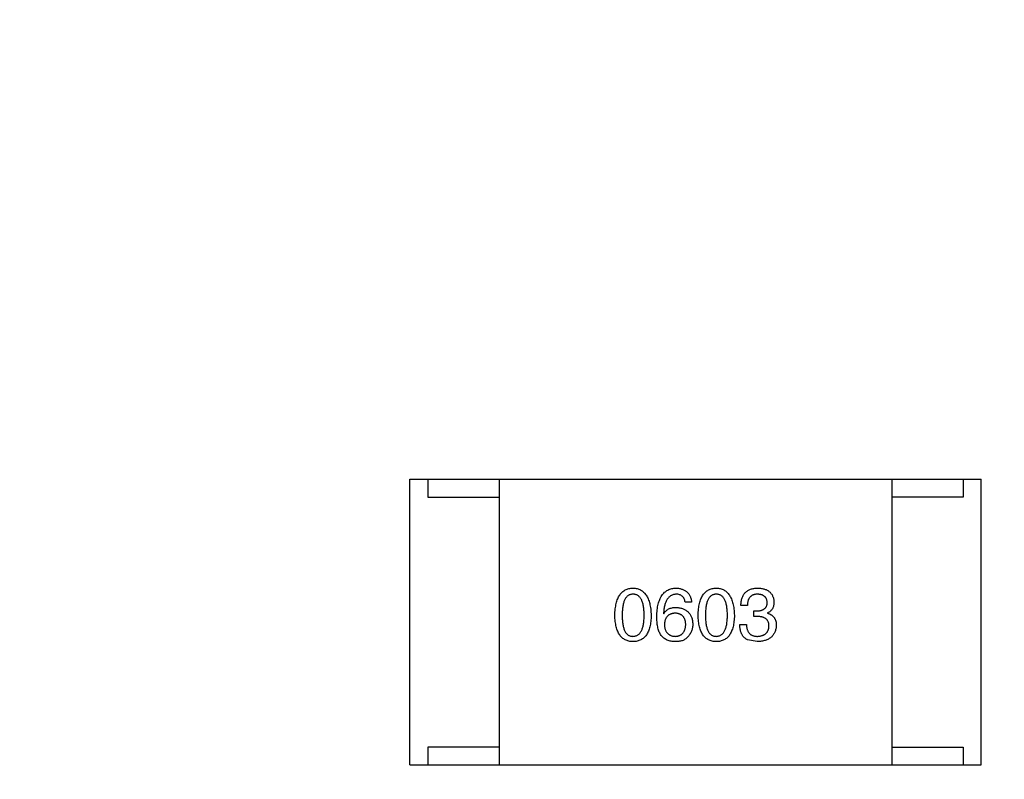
# Model space of a CAD drawing. Header units: inches. Extents: x -39 to 106, y -45 to 75.
# Tile 41 of 222: x -1.51 to 1.24, y -3.87 to -1.74. Entities that reach past the tile are written whole.
import ezdxf

# ---------------------------------------------------------------- set-up
doc = ezdxf.new("R2010")
doc.units = ezdxf.units.IN
doc.header["$LTSCALE"] = 1.21
doc.header["$MEASUREMENT"] = 0
doc.header["$PDMODE"] = 3
doc.header["$PDSIZE"] = 0.3125
doc.layers.get('0').update_dxf_attribs({"linetype": 'CONTINUOUS'})
doc.layers.get('Defpoints').update_dxf_attribs({"linetype": 'CONTINUOUS'})
doc.layers.add('DIM', color=3, linetype='CONTINUOUS')
doc.styles.get("Standard").update_dxf_attribs({"font": 'txt', "width": 0.8})
doc.dimstyles.get("Standard").update_dxf_attribs({"dimtxt": 0.15625, "dimasz": 0.1875, "dimexe": 0.125, "dimexo": 0.0625, "dimgap": 0.09, "dimtad": 0, "dimtih": 1, "dimtoh": 1, "dimzin": 4, "dimdsep": 46, "dimtxsty": 'STANDARD', "dimblk": '_FILLED', "dimblk1": '_FILLED', "dimblk2": '_FILLED', "dimcen": 0.09, "dimazin": 1, "dimtp": 0.01, "dimtm": 0.01, "dimtfac": 1, "dimtofl": 0, "dimtmove": 0, "dimatfit": 3, "dimldrblk": '_FILLED', "dimfxl": 1, "dimtolj": 1, "dimtzin": 4, "dimarcsym": 0})

# ---------------------------------------------------------------- blocks, each defined once
blk = doc.blocks.new('_FILLED')
at = {"color": 0, "linetype": 'ByBlock'}
blk.add_solid([(0, 0), (-1, 0.1667), (-1, -0.1667)], dxfattribs=at)
blk = doc.blocks.new('*D5')
at = {"layer": 'Defpoints', "color": 0}
for p in [(-37.3691, 66.4698), (1.8781, 66.4698), (-13.6719, -30.5315)]:
    blk.add_point(p, dxfattribs=at)
at = {"layer": 'DIM', "color": 0, "lineweight": -2}
for p, q in [((1.8156, 66.4698), (-37.4941, 66.4698)), ((-37.3691, 64.4698), (-37.3691, 20.9925)), ((-37.3691, -28.5315), (-37.3691, 14.9458)), ((-13.7344, -30.5315), (-37.4941, -30.5315))]:
    blk.add_line(p, q, dxfattribs=at)
at = {"layer": 'DIM', "color": 0, "lineweight": -2, "xscale": 2, "yscale": 2, "zscale": 2}
for p, rotation in [((-37.3691, 66.4698), 90), ((-37.3691, -30.5315), 270)]:
    blk.add_blockref('_FILLED', p, dxfattribs=dict(at, rotation=rotation))
at = {"layer": 'DIM', "color": 0, "insert": (-37.3691, 17.9691), "char_height": 2, "attachment_point": 5, "rotation": 90}
blk.add_mtext('\\A1;97.00', dxfattribs=at)

msp = doc.modelspace()

# ---------------------------------------------------------------- linework, layer by layer
at = {"color": 7, "linetype": 'Continuous'}
for p, q in [((-0.4217, -3.0314), (1.1783, -3.0314)), ((-0.4217, -3.8314), (-0.4217, -3.0314)), ((-0.3717, -3.0314), (-0.3717, -3.0814)), ((-0.1717, -3.0314), (-0.1717, -3.8314)), ((0.9283, -3.0314), (0.9283, -3.8314)), ((1.1283, -3.0314), (1.1283, -3.0814)), ((1.1783, -3.8314), (1.1783, -3.0314)), ((-0.3717, -3.0814), (-0.1717, -3.0814)), ((1.1283, -3.0814), (0.9283, -3.0814)), ((0.3675, -3.3756), (0.3494, -3.3756)), ((0.5236, -3.3846), (0.5055, -3.3846)), ((0.2888, -3.4076), (0.2896, -3.4084)), ((0.5416, -3.4002), (0.5514, -3.4002)), ((0.5416, -3.4158), (0.5416, -3.4002)), ((0.5506, -3.4158), (0.5416, -3.4158)), ((0.5801, -3.4059), (0.5801, -3.4067)), ((0.5023, -3.4387), (0.5211, -3.4387)), ((0.5514, -3.4862), (0.5244, -3.4813)), ((-0.1717, -3.7814), (-0.3717, -3.7814)), ((-0.3717, -3.7814), (-0.3717, -3.8314)), ((0.9283, -3.7814), (1.1283, -3.7814)), ((1.1283, -3.7814), (1.1283, -3.8314)), ((-0.4217, -3.8314), (1.1783, -3.8314))]:
    msp.add_line(p, q, dxfattribs=at)
for points, knots in [([(0.1525, -3.4125), (0.1526, -3.4094), (0.1528, -3.4035), (0.1536, -3.395), (0.1547, -3.387), (0.1562, -3.3796), (0.1581, -3.3727), (0.1603, -3.3665), (0.1629, -3.3608), (0.1659, -3.3557), (0.1693, -3.3512), (0.173, -3.3473), (0.1772, -3.344), (0.1817, -3.3412), (0.1866, -3.3391), (0.1918, -3.3375), (0.1975, -3.3365), (0.2014, -3.3363), (0.2033, -3.3362)], [0, 0, 0, 0, 0.088823, 0.172287, 0.250296, 0.323438, 0.392244, 0.456221, 0.516635, 0.573871, 0.628, 0.680335, 0.731489, 0.782557, 0.834044, 0.886738, 0.942089, 1, 1, 1, 1]), ([(0.2033, -3.3362), (0.2053, -3.3364), (0.2091, -3.3366), (0.2147, -3.3377), (0.2199, -3.3393), (0.2247, -3.3415), (0.2292, -3.3443), (0.2333, -3.3477), (0.237, -3.3516), (0.2404, -3.3561), (0.2434, -3.3612), (0.246, -3.3669), (0.2483, -3.3731), (0.2502, -3.3799), (0.2517, -3.3872), (0.2529, -3.3951), (0.2538, -3.4036), (0.254, -3.4095), (0.2542, -3.4125)], [0, 0, 0, 0, 0.057415, 0.112361, 0.16496, 0.216437, 0.267441, 0.318839, 0.371478, 0.426325, 0.483626, 0.544235, 0.608673, 0.677374, 0.750405, 0.828394, 0.911525, 1, 1, 1, 1]), ([(0.2699, -3.4158), (0.27, -3.4126), (0.2702, -3.4065), (0.2711, -3.3976), (0.2722, -3.3894), (0.2738, -3.3817), (0.2758, -3.3746), (0.2782, -3.3681), (0.2809, -3.3622), (0.2841, -3.357), (0.2877, -3.3522), (0.2917, -3.3481), (0.2961, -3.3446), (0.3009, -3.3417), (0.3062, -3.3394), (0.3118, -3.3377), (0.3178, -3.3366), (0.3219, -3.3364), (0.324, -3.3362)], [0, 0, 0, 0, 0.087517, 0.169686, 0.246944, 0.319347, 0.387088, 0.450961, 0.511075, 0.567974, 0.622351, 0.675039, 0.726853, 0.778688, 0.83093, 0.884738, 0.941043, 1, 1, 1, 1]), ([(0.324, -3.3362), (0.3256, -3.3364), (0.3287, -3.3366), (0.3332, -3.3373), (0.3375, -3.3383), (0.3414, -3.3395), (0.3452, -3.341), (0.3486, -3.3428), (0.3517, -3.3449), (0.3546, -3.3472), (0.3572, -3.3499), (0.3595, -3.3527), (0.3615, -3.3559), (0.3633, -3.3593), (0.3648, -3.363), (0.3659, -3.367), (0.3669, -3.3712), (0.3673, -3.3741), (0.3675, -3.3756)], [0, 0, 0, 0, 0.073784, 0.144317, 0.211047, 0.274818, 0.336501, 0.395724, 0.453465, 0.510016, 0.566585, 0.622844, 0.680328, 0.739335, 0.800408, 0.863904, 0.93053, 1, 1, 1, 1]), ([(0.3857, -3.4125), (0.3858, -3.4094), (0.386, -3.4035), (0.3867, -3.395), (0.3878, -3.387), (0.3894, -3.3796), (0.3912, -3.3727), (0.3935, -3.3665), (0.3961, -3.3608), (0.3991, -3.3557), (0.4024, -3.3512), (0.4062, -3.3473), (0.4103, -3.344), (0.4148, -3.3412), (0.4197, -3.3391), (0.425, -3.3375), (0.4306, -3.3365), (0.4345, -3.3363), (0.4365, -3.3362)], [0, 0, 0, 0, 0.088823, 0.172287, 0.250296, 0.323438, 0.392244, 0.456221, 0.516635, 0.573871, 0.628, 0.680335, 0.731489, 0.782557, 0.834044, 0.886738, 0.942089, 1, 1, 1, 1]), ([(0.4365, -3.3362), (0.4385, -3.3364), (0.4423, -3.3366), (0.4478, -3.3377), (0.453, -3.3393), (0.4578, -3.3415), (0.4623, -3.3443), (0.4664, -3.3477), (0.4701, -3.3516), (0.4735, -3.3561), (0.4765, -3.3612), (0.4792, -3.3669), (0.4814, -3.3731), (0.4833, -3.3799), (0.4849, -3.3872), (0.4861, -3.3951), (0.4869, -3.4036), (0.4872, -3.4095), (0.4873, -3.4125)], [0, 0, 0, 0, 0.057415, 0.112361, 0.16496, 0.216437, 0.267441, 0.318839, 0.371478, 0.426325, 0.483626, 0.544235, 0.608673, 0.677374, 0.750405, 0.828394, 0.911525, 1, 1, 1, 1]), ([(0.5055, -3.3846), (0.5056, -3.3827), (0.5057, -3.379), (0.5064, -3.3735), (0.5073, -3.3685), (0.5087, -3.3638), (0.5105, -3.3595), (0.5125, -3.3555), (0.5149, -3.3519), (0.5178, -3.3487), (0.5209, -3.3458), (0.5245, -3.3433), (0.5284, -3.3412), (0.5326, -3.3395), (0.5372, -3.3381), (0.5422, -3.3371), (0.5475, -3.3364), (0.5512, -3.3363), (0.5531, -3.3362)], [0, 0, 0, 0, 0.074804, 0.144899, 0.211458, 0.274554, 0.334363, 0.392059, 0.448123, 0.503024, 0.558154, 0.613471, 0.670844, 0.729926, 0.792003, 0.857405, 0.926768, 1, 1, 1, 1]), ([(0.5531, -3.3362), (0.5548, -3.3363), (0.5581, -3.3365), (0.563, -3.3372), (0.5676, -3.338), (0.5718, -3.3392), (0.5758, -3.3406), (0.5794, -3.3424), (0.5827, -3.3443), (0.5857, -3.3466), (0.5884, -3.3492), (0.5907, -3.352), (0.5928, -3.3551), (0.5945, -3.3585), (0.5959, -3.3622), (0.597, -3.3661), (0.5978, -3.3704), (0.598, -3.3733), (0.5982, -3.3748)], [0, 0, 0, 0, 0.077845, 0.151584, 0.221397, 0.287366, 0.350104, 0.410398, 0.467998, 0.524388, 0.579979, 0.635152, 0.690917, 0.747936, 0.806661, 0.867861, 0.932479, 1, 1, 1, 1]), ([(0.2033, -3.3535), (0.2021, -3.3535), (0.1997, -3.3536), (0.1962, -3.3543), (0.193, -3.3554), (0.19, -3.3571), (0.1873, -3.3592), (0.1847, -3.3617), (0.1825, -3.3648), (0.1805, -3.3683), (0.1787, -3.3722), (0.1772, -3.3766), (0.1759, -3.3815), (0.1748, -3.3868), (0.174, -3.3925), (0.1735, -3.3988), (0.1731, -3.4055), (0.173, -3.4101), (0.173, -3.4125)], [0, 0, 0, 0, 0.049764, 0.097007, 0.143217, 0.188577, 0.235116, 0.282997, 0.333719, 0.387776, 0.445989, 0.508679, 0.576563, 0.649481, 0.728235, 0.812722, 0.903548, 1, 1, 1, 1]), ([(0.2345, -3.4125), (0.2345, -3.4101), (0.2344, -3.4055), (0.2341, -3.3988), (0.2335, -3.3925), (0.2326, -3.3868), (0.2315, -3.3815), (0.2302, -3.3766), (0.2286, -3.3722), (0.2268, -3.3683), (0.2247, -3.3648), (0.2224, -3.3617), (0.2198, -3.3592), (0.217, -3.3571), (0.214, -3.3554), (0.2106, -3.3543), (0.2071, -3.3536), (0.2046, -3.3535), (0.2033, -3.3535)], [0, 0, 0, 0, 0.095719, 0.185854, 0.269738, 0.347952, 0.420315, 0.487894, 0.550245, 0.608186, 0.662454, 0.713283, 0.761375, 0.808209, 0.854301, 0.901312, 0.949396, 1, 1, 1, 1]), ([(0.324, -3.3535), (0.3227, -3.3536), (0.3202, -3.3537), (0.3165, -3.3546), (0.313, -3.3558), (0.3098, -3.3574), (0.3068, -3.3594), (0.304, -3.3618), (0.3015, -3.3646), (0.2991, -3.3678), (0.297, -3.3714), (0.2952, -3.3754), (0.2935, -3.3798), (0.2921, -3.3846), (0.2909, -3.3898), (0.29, -3.3953), (0.2892, -3.4013), (0.2889, -3.4054), (0.2888, -3.4076)], [0, 0, 0, 0, 0.054741, 0.107075, 0.158339, 0.208382, 0.258772, 0.310045, 0.362765, 0.417822, 0.475982, 0.537466, 0.602901, 0.673037, 0.747247, 0.826291, 0.910782, 1, 1, 1, 1]), ([(0.3494, -3.3756), (0.349, -3.3738), (0.3483, -3.3705), (0.3465, -3.366), (0.3441, -3.3621), (0.3411, -3.3589), (0.3376, -3.3564), (0.3336, -3.3547), (0.329, -3.3536), (0.3257, -3.3535), (0.324, -3.3535)], [0, 0, 0, 0, 0.1439, 0.274233, 0.394478, 0.509388, 0.621911, 0.738504, 0.863414, 1, 1, 1, 1]), ([(0.4365, -3.3535), (0.4353, -3.3535), (0.4329, -3.3536), (0.4294, -3.3543), (0.4262, -3.3554), (0.4232, -3.3571), (0.4204, -3.3592), (0.4179, -3.3617), (0.4157, -3.3648), (0.4137, -3.3683), (0.4119, -3.3722), (0.4103, -3.3766), (0.4091, -3.3815), (0.408, -3.3868), (0.4072, -3.3925), (0.4066, -3.3988), (0.4062, -3.4055), (0.4062, -3.4101), (0.4062, -3.4125)], [0, 0, 0, 0, 0.049764, 0.097007, 0.143217, 0.188577, 0.235116, 0.282997, 0.333719, 0.387776, 0.445989, 0.508679, 0.576563, 0.649481, 0.728235, 0.812722, 0.903548, 1, 1, 1, 1]), ([(0.4676, -3.4125), (0.4676, -3.4101), (0.4676, -3.4055), (0.4672, -3.3988), (0.4666, -3.3925), (0.4658, -3.3868), (0.4647, -3.3815), (0.4634, -3.3766), (0.4618, -3.3722), (0.46, -3.3683), (0.4579, -3.3648), (0.4556, -3.3617), (0.453, -3.3592), (0.4502, -3.3571), (0.4471, -3.3554), (0.4438, -3.3543), (0.4402, -3.3536), (0.4378, -3.3535), (0.4365, -3.3535)], [0, 0, 0, 0, 0.095719, 0.185854, 0.269738, 0.347952, 0.420315, 0.487894, 0.550245, 0.608186, 0.662454, 0.713283, 0.761375, 0.808209, 0.854301, 0.901312, 0.949396, 1, 1, 1, 1]), ([(0.5523, -3.3535), (0.5511, -3.3535), (0.5489, -3.3535), (0.5458, -3.3539), (0.5428, -3.3545), (0.54, -3.3553), (0.5375, -3.3564), (0.5351, -3.3578), (0.533, -3.3594), (0.5311, -3.3612), (0.5294, -3.3633), (0.5279, -3.3656), (0.5267, -3.3682), (0.5256, -3.371), (0.5247, -3.3741), (0.5242, -3.3774), (0.5237, -3.3809), (0.5236, -3.3833), (0.5236, -3.3846)], [0, 0, 0, 0, 0.069877, 0.136363, 0.198671, 0.257968, 0.315462, 0.370709, 0.425568, 0.479847, 0.535753, 0.592303, 0.651386, 0.713311, 0.778642, 0.84836, 0.921866, 1, 1, 1, 1]), ([(0.5793, -3.3764), (0.5792, -3.3755), (0.579, -3.3738), (0.5786, -3.3712), (0.5779, -3.3689), (0.577, -3.3667), (0.576, -3.3646), (0.5747, -3.3628), (0.5734, -3.3611), (0.5717, -3.3596), (0.5699, -3.3582), (0.568, -3.357), (0.5658, -3.356), (0.5634, -3.3551), (0.5609, -3.3545), (0.5582, -3.354), (0.5553, -3.3536), (0.5533, -3.3535), (0.5523, -3.3535)], [0, 0, 0, 0, 0.067655, 0.132224, 0.194132, 0.253145, 0.309858, 0.366002, 0.421361, 0.47702, 0.532632, 0.590536, 0.65067, 0.713258, 0.779588, 0.848803, 0.921949, 1, 1, 1, 1]), ([(0.2896, -3.4084), (0.2905, -3.4069), (0.2921, -3.4041), (0.2953, -3.4004), (0.299, -3.3973), (0.3031, -3.3947), (0.3077, -3.3928), (0.3127, -3.3913), (0.3182, -3.3905), (0.322, -3.3904), (0.324, -3.3903)], [0, 0, 0, 0, 0.122276, 0.239997, 0.35611, 0.473903, 0.59404, 0.720428, 0.855383, 1, 1, 1, 1]), ([(0.324, -3.3903), (0.3258, -3.3905), (0.3294, -3.3908), (0.3345, -3.3917), (0.3393, -3.3929), (0.3438, -3.3944), (0.3479, -3.3962), (0.3517, -3.3983), (0.3552, -3.4008), (0.3583, -3.4036), (0.3611, -3.4067), (0.3635, -3.4101), (0.3656, -3.4138), (0.3673, -3.4179), (0.3687, -3.4222), (0.3697, -3.4269), (0.3705, -3.4319), (0.3706, -3.4353), (0.3707, -3.4371)], [0, 0, 0, 0, 0.074228, 0.144548, 0.211288, 0.274576, 0.335162, 0.393915, 0.450599, 0.506657, 0.562409, 0.618617, 0.676096, 0.735061, 0.79654, 0.860906, 0.928473, 1, 1, 1, 1]), ([(0.5514, -3.4002), (0.5525, -3.4001), (0.5546, -3.4), (0.5577, -3.3997), (0.5606, -3.3991), (0.5633, -3.3984), (0.5658, -3.3976), (0.568, -3.3965), (0.5701, -3.3953), (0.5719, -3.3939), (0.5736, -3.3923), (0.575, -3.3905), (0.5763, -3.3886), (0.5773, -3.3865), (0.5781, -3.3842), (0.5787, -3.3818), (0.5791, -3.3791), (0.5792, -3.3773), (0.5793, -3.3764)], [0, 0, 0, 0, 0.079415, 0.154091, 0.22508, 0.29186, 0.355026, 0.415127, 0.472418, 0.528511, 0.583551, 0.638361, 0.693547, 0.750023, 0.807857, 0.868401, 0.932259, 1, 1, 1, 1]), ([(0.5982, -3.3748), (0.5981, -3.3766), (0.598, -3.3802), (0.5972, -3.3852), (0.5957, -3.3899), (0.5938, -3.3941), (0.5912, -3.3978), (0.5881, -3.401), (0.5843, -3.4038), (0.5815, -3.4052), (0.5801, -3.4059)], [0, 0, 0, 0, 0.143686, 0.277942, 0.40333, 0.521785, 0.638573, 0.755208, 0.874773, 1, 1, 1, 1]), ([(0.2033, -3.4862), (0.2014, -3.4862), (0.1975, -3.486), (0.1918, -3.485), (0.1866, -3.4835), (0.1817, -3.4814), (0.1772, -3.4788), (0.173, -3.4756), (0.1693, -3.4718), (0.1659, -3.4674), (0.1629, -3.4625), (0.1603, -3.457), (0.1581, -3.4509), (0.1562, -3.4443), (0.1547, -3.4372), (0.1536, -3.4294), (0.1528, -3.4211), (0.1526, -3.4154), (0.1525, -3.4125)], [0, 0, 0, 0, 0.059135, 0.115606, 0.169241, 0.221578, 0.273261, 0.324749, 0.377329, 0.431642, 0.488541, 0.548597, 0.612232, 0.680174, 0.752504, 0.829777, 0.912307, 1, 1, 1, 1]), ([(0.173, -3.4125), (0.173, -3.4149), (0.1731, -3.4195), (0.1735, -3.4262), (0.174, -3.4324), (0.1748, -3.4382), (0.1759, -3.4435), (0.1772, -3.4483), (0.1787, -3.4527), (0.1805, -3.4567), (0.1825, -3.4602), (0.1847, -3.4632), (0.1873, -3.4658), (0.19, -3.4678), (0.193, -3.4695), (0.1962, -3.4707), (0.1997, -3.4713), (0.2021, -3.4714), (0.2033, -3.4715)], [0, 0, 0, 0, 0.096457, 0.187288, 0.27178, 0.350132, 0.423455, 0.491343, 0.554037, 0.612253, 0.666313, 0.717038, 0.764921, 0.811214, 0.856775, 0.902988, 0.950234, 1, 1, 1, 1]), ([(0.2033, -3.4715), (0.2046, -3.4714), (0.2071, -3.4713), (0.2106, -3.4705), (0.214, -3.4692), (0.217, -3.4675), (0.2199, -3.4654), (0.2224, -3.4628), (0.2247, -3.4598), (0.2268, -3.4563), (0.2287, -3.4523), (0.2302, -3.448), (0.2315, -3.4431), (0.2326, -3.4379), (0.2335, -3.4321), (0.2341, -3.426), (0.2344, -3.4194), (0.2345, -3.4148), (0.2345, -3.4125)], [0, 0, 0, 0, 0.050879, 0.099377, 0.146973, 0.193618, 0.240619, 0.289461, 0.34047, 0.395283, 0.453059, 0.515633, 0.582666, 0.655287, 0.732971, 0.815933, 0.905166, 1, 1, 1, 1]), ([(0.2542, -3.4125), (0.2541, -3.4154), (0.2539, -3.4211), (0.2531, -3.4294), (0.252, -3.4372), (0.2505, -3.4443), (0.2486, -3.4509), (0.2464, -3.457), (0.2438, -3.4625), (0.2408, -3.4674), (0.2374, -3.4718), (0.2337, -3.4756), (0.2295, -3.4788), (0.225, -3.4814), (0.2201, -3.4835), (0.2148, -3.485), (0.2092, -3.486), (0.2053, -3.4862), (0.2033, -3.4862)], [0, 0, 0, 0, 0.08769, 0.170218, 0.24749, 0.319818, 0.387758, 0.451391, 0.511445, 0.568185, 0.622681, 0.67526, 0.726746, 0.778428, 0.830764, 0.884397, 0.940866, 1, 1, 1, 1]), ([(0.2806, -3.4666), (0.2797, -3.465), (0.278, -3.4618), (0.2758, -3.4566), (0.274, -3.4509), (0.2725, -3.4447), (0.2713, -3.4381), (0.2705, -3.4311), (0.27, -3.4236), (0.2699, -3.4184), (0.2699, -3.4158)], [0, 0, 0, 0, 0.101889, 0.209155, 0.322694, 0.442863, 0.569758, 0.70479, 0.848502, 1, 1, 1, 1]), ([(0.3216, -3.4067), (0.3204, -3.4068), (0.3181, -3.4069), (0.3149, -3.4074), (0.3118, -3.408), (0.3089, -3.409), (0.3063, -3.4101), (0.3038, -3.4116), (0.3016, -3.4132), (0.2996, -3.4151), (0.2978, -3.4172), (0.2962, -3.4196), (0.2948, -3.4222), (0.2937, -3.425), (0.2928, -3.4281), (0.292, -3.4314), (0.2915, -3.435), (0.2913, -3.4374), (0.2912, -3.4387)], [0, 0, 0, 0, 0.070453, 0.136523, 0.199866, 0.260392, 0.318446, 0.374657, 0.430182, 0.485556, 0.541071, 0.598396, 0.657208, 0.718642, 0.783247, 0.851631, 0.923928, 1, 1, 1, 1]), ([(0.3511, -3.4379), (0.351, -3.4367), (0.3508, -3.4343), (0.3503, -3.4308), (0.3496, -3.4276), (0.3487, -3.4246), (0.3475, -3.4218), (0.3462, -3.4193), (0.3446, -3.417), (0.3429, -3.4149), (0.3409, -3.4131), (0.3388, -3.4114), (0.3364, -3.4101), (0.3338, -3.4089), (0.3311, -3.408), (0.3281, -3.4074), (0.3249, -3.4069), (0.3227, -3.4068), (0.3216, -3.4067)], [0, 0, 0, 0, 0.076288, 0.14871, 0.216387, 0.281386, 0.342528, 0.402111, 0.4591, 0.514852, 0.569974, 0.625644, 0.682226, 0.740156, 0.800362, 0.863471, 0.930116, 1, 1, 1, 1]), ([(0.4365, -3.4862), (0.4345, -3.4862), (0.4306, -3.486), (0.425, -3.485), (0.4197, -3.4835), (0.4148, -3.4814), (0.4103, -3.4788), (0.4062, -3.4756), (0.4024, -3.4718), (0.3991, -3.4674), (0.3961, -3.4625), (0.3935, -3.457), (0.3912, -3.4509), (0.3894, -3.4443), (0.3878, -3.4372), (0.3867, -3.4294), (0.386, -3.4211), (0.3858, -3.4154), (0.3857, -3.4125)], [0, 0, 0, 0, 0.059135, 0.115606, 0.169241, 0.221578, 0.273261, 0.324749, 0.377329, 0.431642, 0.488541, 0.548597, 0.612232, 0.680174, 0.752504, 0.829777, 0.912307, 1, 1, 1, 1]), ([(0.4062, -3.4125), (0.4062, -3.4149), (0.4062, -3.4195), (0.4066, -3.4262), (0.4072, -3.4324), (0.408, -3.4382), (0.4091, -3.4435), (0.4103, -3.4483), (0.4119, -3.4527), (0.4137, -3.4567), (0.4157, -3.4602), (0.4179, -3.4632), (0.4204, -3.4658), (0.4232, -3.4678), (0.4261, -3.4695), (0.4294, -3.4707), (0.4329, -3.4713), (0.4353, -3.4714), (0.4365, -3.4715)], [0, 0, 0, 0, 0.096457, 0.187288, 0.27178, 0.350132, 0.423455, 0.491343, 0.554037, 0.612253, 0.666313, 0.717038, 0.764921, 0.811214, 0.856775, 0.902988, 0.950234, 1, 1, 1, 1]), ([(0.4365, -3.4715), (0.4378, -3.4714), (0.4402, -3.4713), (0.4438, -3.4705), (0.4471, -3.4692), (0.4502, -3.4675), (0.453, -3.4654), (0.4556, -3.4628), (0.4579, -3.4598), (0.46, -3.4563), (0.4618, -3.4523), (0.4634, -3.448), (0.4647, -3.4431), (0.4658, -3.4379), (0.4666, -3.4321), (0.4672, -3.426), (0.4676, -3.4194), (0.4676, -3.4148), (0.4676, -3.4125)], [0, 0, 0, 0, 0.050879, 0.099377, 0.146973, 0.193618, 0.240619, 0.289461, 0.34047, 0.395283, 0.453059, 0.515633, 0.582666, 0.655287, 0.732971, 0.815933, 0.905166, 1, 1, 1, 1]), ([(0.4873, -3.4125), (0.4872, -3.4154), (0.487, -3.4211), (0.4862, -3.4294), (0.4852, -3.4372), (0.4836, -3.4443), (0.4818, -3.4509), (0.4795, -3.457), (0.4769, -3.4625), (0.4739, -3.4674), (0.4706, -3.4718), (0.4668, -3.4756), (0.4627, -3.4788), (0.4581, -3.4814), (0.4532, -3.4835), (0.448, -3.485), (0.4424, -3.486), (0.4385, -3.4862), (0.4365, -3.4862)], [0, 0, 0, 0, 0.08769, 0.170218, 0.24749, 0.319818, 0.387758, 0.451391, 0.511445, 0.568185, 0.622681, 0.67526, 0.726746, 0.778428, 0.830764, 0.884397, 0.940866, 1, 1, 1, 1]), ([(0.5842, -3.4428), (0.5842, -3.4417), (0.5842, -3.4396), (0.5838, -3.4365), (0.5831, -3.4336), (0.5822, -3.431), (0.581, -3.4285), (0.5795, -3.4263), (0.5778, -3.4243), (0.5758, -3.4225), (0.5736, -3.4209), (0.5711, -3.4195), (0.5683, -3.4183), (0.5653, -3.4174), (0.562, -3.4166), (0.5584, -3.4161), (0.5546, -3.4158), (0.552, -3.4158), (0.5506, -3.4158)], [0, 0, 0, 0, 0.066518, 0.129194, 0.188613, 0.245254, 0.300032, 0.353805, 0.407079, 0.461108, 0.516272, 0.574141, 0.634837, 0.699275, 0.767504, 0.840272, 0.917505, 1, 1, 1, 1]), ([(0.5801, -3.4067), (0.5811, -3.4071), (0.5831, -3.4077), (0.5859, -3.4088), (0.5884, -3.4101), (0.5909, -3.4115), (0.5931, -3.4132), (0.5951, -3.4149), (0.597, -3.4168), (0.5986, -3.4188), (0.6, -3.421), (0.6013, -3.4233), (0.6024, -3.4258), (0.6032, -3.4284), (0.6039, -3.4312), (0.6043, -3.4341), (0.6047, -3.4372), (0.6047, -3.4393), (0.6047, -3.4403)], [0, 0, 0, 0, 0.069445, 0.136039, 0.200011, 0.261745, 0.322328, 0.381403, 0.438864, 0.496655, 0.554398, 0.612391, 0.672266, 0.733005, 0.79604, 0.861293, 0.928785, 1, 1, 1, 1]), ([(0.2912, -3.4387), (0.2913, -3.44), (0.2915, -3.4425), (0.292, -3.4462), (0.2928, -3.4495), (0.2937, -3.4527), (0.2949, -3.4556), (0.2963, -3.4583), (0.2979, -3.4607), (0.2998, -3.4629), (0.3018, -3.4649), (0.3042, -3.4665), (0.3066, -3.468), (0.3094, -3.4692), (0.3123, -3.4702), (0.3155, -3.4708), (0.3189, -3.4713), (0.3212, -3.4714), (0.3224, -3.4715)], [0, 0, 0, 0, 0.076467, 0.148148, 0.216496, 0.280559, 0.342274, 0.401168, 0.458322, 0.514073, 0.569257, 0.62465, 0.68124, 0.739113, 0.799947, 0.862804, 0.929597, 1, 1, 1, 1]), ([(0.3224, -3.4715), (0.3235, -3.4714), (0.3256, -3.4712), (0.3287, -3.4707), (0.3316, -3.4699), (0.3343, -3.4688), (0.3368, -3.4676), (0.3391, -3.4661), (0.3412, -3.4643), (0.3431, -3.4623), (0.3448, -3.4601), (0.3463, -3.4576), (0.3476, -3.4549), (0.3487, -3.4519), (0.3496, -3.4488), (0.3503, -3.4453), (0.3508, -3.4417), (0.351, -3.4392), (0.3511, -3.4379)], [0, 0, 0, 0, 0.066682, 0.130303, 0.190802, 0.248749, 0.30534, 0.361219, 0.415721, 0.471765, 0.528279, 0.586428, 0.64659, 0.710143, 0.776461, 0.846692, 0.921137, 1, 1, 1, 1]), ([(0.3707, -3.4371), (0.3707, -3.4388), (0.3706, -3.4423), (0.3699, -3.4473), (0.3688, -3.4522), (0.3671, -3.457), (0.365, -3.4615), (0.3625, -3.4659), (0.3595, -3.4701), (0.3572, -3.4726), (0.356, -3.4739)], [0, 0, 0, 0, 0.12904, 0.253809, 0.377066, 0.499122, 0.621469, 0.744665, 0.870607, 1, 1, 1, 1]), ([(0.5244, -3.4813), (0.5235, -3.4809), (0.5218, -3.4801), (0.5194, -3.4785), (0.5171, -3.4769), (0.515, -3.475), (0.513, -3.473), (0.5112, -3.4707), (0.5096, -3.4683), (0.5082, -3.4657), (0.5069, -3.463), (0.5057, -3.46), (0.5047, -3.4569), (0.5039, -3.4536), (0.5033, -3.4501), (0.5027, -3.4465), (0.5024, -3.4427), (0.5023, -3.44), (0.5023, -3.4387)], [0, 0, 0, 0, 0.056906, 0.113264, 0.168825, 0.223843, 0.279195, 0.335267, 0.392098, 0.450414, 0.51054, 0.572219, 0.636652, 0.703156, 0.773102, 0.845505, 0.921063, 1, 1, 1, 1]), ([(0.5211, -3.4387), (0.5212, -3.44), (0.5213, -3.4426), (0.5217, -3.4463), (0.5224, -3.4498), (0.5233, -3.453), (0.5244, -3.456), (0.5258, -3.4587), (0.5274, -3.4611), (0.5292, -3.4633), (0.5313, -3.4652), (0.5336, -3.4669), (0.5362, -3.4684), (0.539, -3.4695), (0.542, -3.4704), (0.5452, -3.471), (0.5486, -3.4714), (0.551, -3.4715), (0.5523, -3.4715)], [0, 0, 0, 0, 0.07723, 0.149593, 0.217944, 0.282232, 0.34411, 0.402297, 0.458791, 0.513966, 0.568538, 0.623291, 0.679957, 0.737243, 0.798142, 0.86118, 0.928728, 1, 1, 1, 1]), ([(0.6047, -3.4403), (0.6046, -3.4421), (0.6043, -3.4456), (0.6034, -3.4507), (0.6022, -3.4554), (0.6005, -3.4598), (0.5985, -3.4639), (0.5961, -3.4676), (0.5934, -3.471), (0.5902, -3.474), (0.5867, -3.4767), (0.5827, -3.4791), (0.5784, -3.4812), (0.5738, -3.4828), (0.5687, -3.4842), (0.5633, -3.4853), (0.5575, -3.486), (0.5535, -3.4861), (0.5514, -3.4862)], [0, 0, 0, 0, 0.068236, 0.132937, 0.194125, 0.253174, 0.310181, 0.365986, 0.421096, 0.476216, 0.532352, 0.590232, 0.649824, 0.71274, 0.778406, 0.848058, 0.921922, 1, 1, 1, 1]), ([(0.5523, -3.4715), (0.5535, -3.4714), (0.5559, -3.4712), (0.5593, -3.4707), (0.5626, -3.47), (0.5656, -3.4691), (0.5684, -3.4681), (0.5709, -3.4667), (0.5733, -3.4653), (0.5754, -3.4636), (0.5773, -3.4616), (0.579, -3.4595), (0.5804, -3.4572), (0.5817, -3.4547), (0.5827, -3.452), (0.5834, -3.4491), (0.584, -3.446), (0.5841, -3.4439), (0.5842, -3.4428)], [0, 0, 0, 0, 0.076694, 0.149502, 0.218019, 0.283183, 0.345589, 0.405199, 0.462852, 0.519478, 0.575313, 0.630559, 0.687006, 0.744638, 0.804006, 0.866059, 0.931486, 1, 1, 1, 1]), ([(0.3191, -3.4862), (0.317, -3.4861), (0.313, -3.4859), (0.3072, -3.4848), (0.3018, -3.4832), (0.2967, -3.481), (0.2921, -3.4783), (0.2878, -3.4749), (0.2839, -3.4711), (0.2817, -3.4681), (0.2806, -3.4666)], [0, 0, 0, 0, 0.137449, 0.267856, 0.393219, 0.514735, 0.63397, 0.753734, 0.874967, 1, 1, 1, 1]), ([(0.356, -3.4739), (0.355, -3.475), (0.3532, -3.4771), (0.3497, -3.4797), (0.3458, -3.4819), (0.3414, -3.4837), (0.3365, -3.485), (0.3311, -3.4859), (0.3253, -3.4863), (0.3212, -3.4863), (0.3191, -3.4862)], [0, 0, 0, 0, 0.105033, 0.21147, 0.321511, 0.438526, 0.563605, 0.698055, 0.843218, 1, 1, 1, 1])]:
    msp.add_open_spline(points, degree=3, knots=knots, dxfattribs=at)

# ---------------------------------------------------------------- dimensions: what is measured, and where the dimension line sits
at = {"layer": 'DIM'}
dim = msp.add_linear_dim(base=(-37.3691, 66.4698), p1=(-13.6719, -30.5315), p2=(1.8781, 66.4698), angle=90, dimstyle='STANDARD', override={"dimtxt": 2, "dimasz": 2, "dimtih": 0, "dimtoh": 0, "dimzin": 0, "dimcen": 0.198, "dimadec": 0, "dimazin": 0, "dimtp": 0, "dimtm": 0, "dimtdec": 4, "dimtzin": 0}, dxfattribs=at)
dim.commit()
dim.dimension.update_dxf_attribs({"geometry": '*D5', "text_midpoint": (-37.3691, 17.9691)})

doc.saveas('drawing.dxf')
